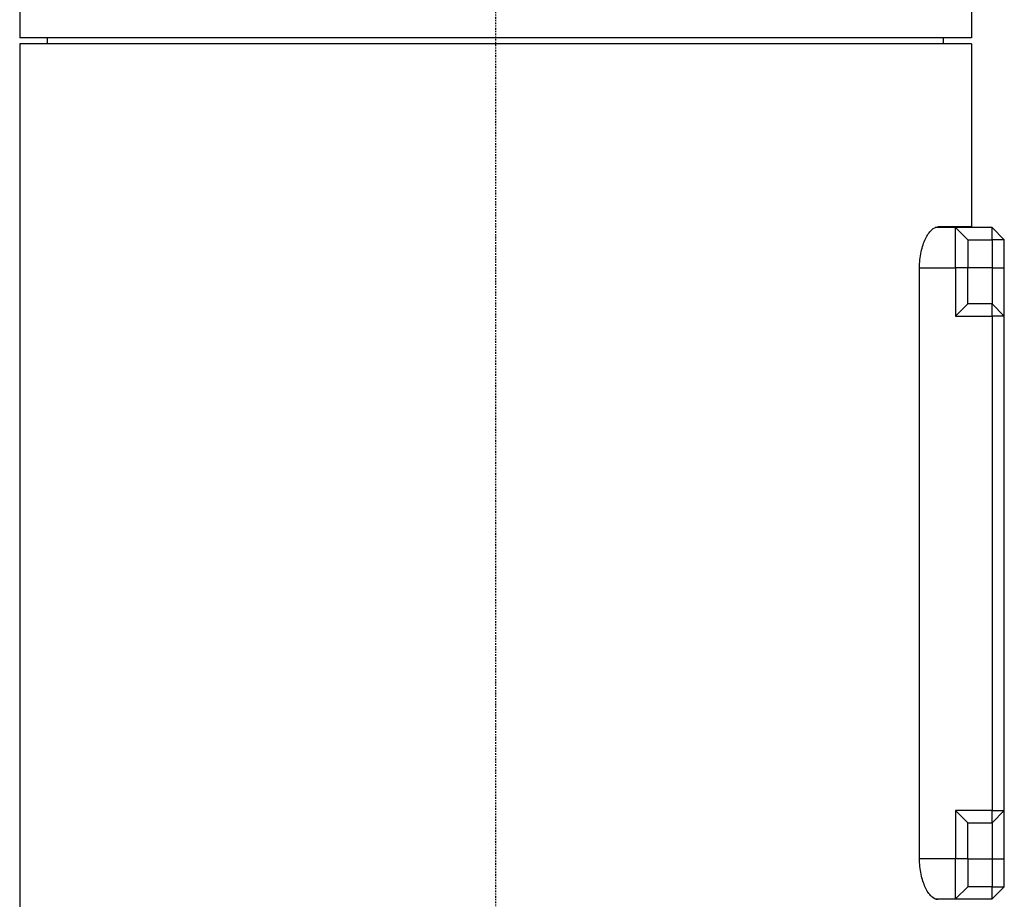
# Model space of a CAD drawing. Header units: millimetres. Extents: x 0 to 4378, y 0 to 2376.
# Tile 135 of 256: x 738 to 819, y 1463 to 1535. Entities that reach past the tile are written whole.
import ezdxf

# ---------------------------------------------------------------- set-up
doc = ezdxf.new("R2010")
doc.units = ezdxf.units.MM
doc.header["$LTSCALE"] = 0.2
doc.linetypes.add('CENTER2', pattern=[1.125, 0.75, -0.125, 0.125, -0.125])
doc.layers.add('02_Center Line', color=1, linetype='CENTER2')

# ---------------------------------------------------------------- blocks, each defined once
blk = doc.blocks.new('A$Cd3ae7b64')
for p, q in [((-39, 936.2), (-39, 931.7)), ((39, 936.2), (39, 931.7)), ((39, 931.7), (-39, 931.7)), ((-36.713, 931.2), (-36.721, 931.7)), ((36.713, 931.2), (36.721, 931.7)), ((39, 931.2), (-39, 931.2)), ((-39, 931.2), (-39, 702.181)), ((39, 931.2), (39, 916.2)), ((37.7, 916.15), (36.03, 916.15)), ((39, 916.2), (36.264, 916.2)), ((40.7, 916.15), (37.7, 916.15)), ((38.7, 915.15), (37.7, 916.15)), ((37.7, 912.85), (37.7, 916.15)), ((40.7, 915.15), (40.7, 916.15)), ((40.7, 916.15), (41.7, 915.15)), ((38.7, 915.15), (40.7, 915.15)), ((38.7, 915.15), (38.7, 912.85)), ((41.7, 915.15), (40.7, 915.15)), ((40.7, 915.15), (40.7, 912.85)), ((41.7, 912.85), (41.7, 915.15)), ((34.752, 864.45), (34.752, 912.85)), ((34.752, 912.85), (37.7, 912.85)), ((38.7, 912.85), (37.7, 912.85)), ((37.7, 912.85), (37.7, 908.9)), ((38.7, 909.9), (38.7, 912.85)), ((40.7, 912.85), (38.7, 912.85)), ((40.7, 912.85), (41.7, 912.85)), ((40.7, 912.85), (40.7, 909.9)), ((41.7, 908.9), (41.7, 912.85)), ((38.7, 909.9), (37.7, 908.9)), ((40.7, 909.9), (38.7, 909.9)), ((40.7, 908.9), (40.7, 909.9)), ((40.7, 909.9), (41.7, 908.9)), ((37.7, 908.9), (40.7, 908.9)), ((41.7, 908.9), (40.7, 908.9)), ((40.7, 908.9), (40.7, 868.4)), ((41.7, 868.4), (41.7, 908.9)), ((40.7, 868.4), (37.7, 868.4)), ((37.7, 868.4), (38.7, 867.4)), ((37.7, 868.4), (37.7, 864.45)), ((40.7, 868.4), (41.7, 868.4)), ((40.7, 867.4), (40.7, 868.4)), ((41.7, 868.4), (40.7, 867.4)), ((41.7, 864.45), (41.7, 868.4)), ((38.7, 867.4), (40.7, 867.4)), ((38.7, 864.45), (38.7, 867.4)), ((40.7, 867.4), (40.7, 864.45)), ((37.7, 864.45), (34.752, 864.45)), ((38.7, 864.45), (37.7, 864.45)), ((37.7, 861.15), (37.7, 864.45)), ((38.7, 864.45), (38.7, 862.15)), ((38.7, 864.45), (40.7, 864.45)), ((40.7, 864.45), (41.7, 864.45)), ((40.7, 864.45), (40.7, 862.15)), ((41.7, 862.15), (41.7, 864.45)), ((38.7, 862.15), (37.7, 861.15)), ((40.7, 862.15), (38.7, 862.15)), ((40.7, 861.15), (40.7, 862.15)), ((41.7, 862.15), (40.7, 861.15)), ((40.7, 862.15), (41.7, 862.15)), ((36.03, 861.15), (37.7, 861.15)), ((37.7, 861.15), (40.7, 861.15))]:
    blk.add_line(p, q)
for points, knots in [([(34.752, 912.85), (34.752, 913.281), (34.798, 913.735), (34.971, 914.56), (35.098, 914.93), (35.378, 915.521), (35.552, 915.777), (35.913, 916.117), (36.098, 916.2), (36.264, 916.2)], [1.0490036, 1.0490036, 1.0490036, 1.0490036, 1.1782803, 1.1782803, 1.307557, 1.307557, 1.4427455, 1.4427455, 1.577934, 1.577934, 1.577934, 1.577934]), ([(36.264, 861.1), (36.094, 861.1), (35.904, 861.187), (35.537, 861.541), (35.359, 861.809), (35.083, 862.411), (34.961, 862.776), (34.795, 863.586), (34.752, 864.03), (34.752, 864.45)], [0.5201065, 0.5201065, 0.5201065, 0.5201065, 0.6584698, 0.6584698, 0.7968331, 0.7968331, 0.9229184, 0.9229184, 1.0490036, 1.0490036, 1.0490036, 1.0490036])]:
    blk.add_open_spline(points, degree=3, knots=knots)
at = {"layer": '02_Center Line'}
blk.add_line((0, 1153.006), (0, -16.53), dxfattribs=at)

msp = doc.modelspace()

# ---------------------------------------------------------------- block references
msp.add_blockref('A$Cd3ae7b64', (777.219, 602.257))

doc.saveas('drawing.dxf')
